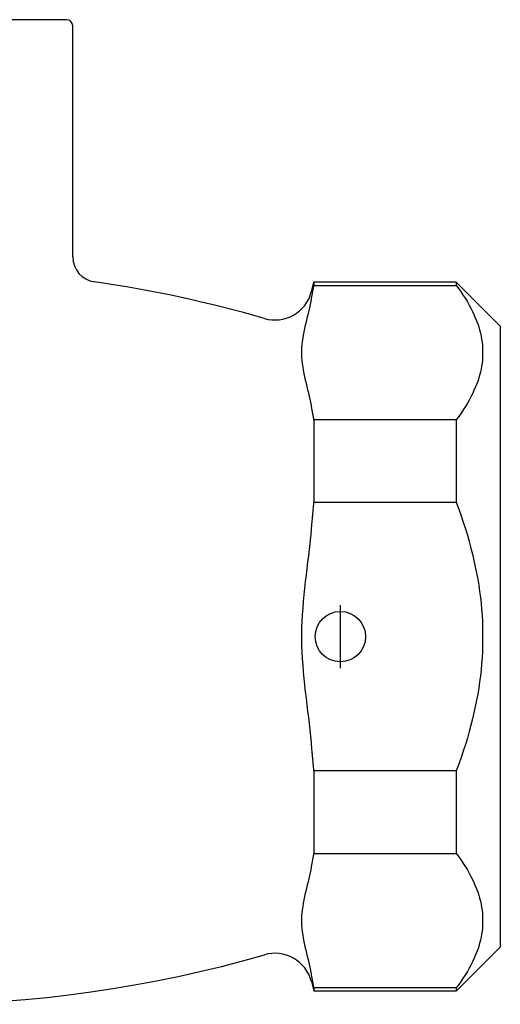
# Model space of a CAD drawing. Header units: millimetres. Extents: x 60 to 3789, y 2 to 377.
# Tile 6 of 8: x 326 to 364, y 183 to 261. Entities that reach past the tile are written whole.
import ezdxf

# ---------------------------------------------------------------- set-up
doc = ezdxf.new("R2010")
doc.units = ezdxf.units.MM
doc.layers.add('DETAIL', color=2, linetype='Continuous')
doc.layers.add('ORIGIN', color=6, linetype='Continuous')

msp = doc.modelspace()

# ---------------------------------------------------------------- linework, layer by layer
at = {"layer": 'DETAIL'}
for p, q in [((329.263, 261.277), (279.563, 261.277)), ((329.763, 242.434), (329.763, 260.777)), ((348.706, 239.652), (348.913, 240.427)), ((348.913, 240.427), (348.913, 240.171)), ((360.213, 240.427), (348.913, 240.427)), ((348.913, 240.171), (360.213, 240.171)), ((360.213, 240.427), (360.213, 240.171)), ((363.713, 236.927), (360.213, 240.427)), ((363.713, 236.927), (363.713, 187.627)), ((348.913, 229.503), (348.913, 222.946)), ((360.213, 229.503), (348.913, 229.503)), ((360.213, 229.503), (360.213, 222.946)), ((348.913, 222.946), (360.213, 222.946)), ((348.913, 201.608), (348.913, 195.051)), ((360.213, 201.608), (348.913, 201.608)), ((360.213, 201.608), (360.213, 195.051)), ((348.913, 195.051), (360.213, 195.051)), ((363.713, 187.627), (360.213, 184.127)), ((348.706, 184.902), (348.913, 184.127)), ((348.913, 184.383), (348.913, 184.127)), ((360.213, 184.383), (348.913, 184.383)), ((360.213, 184.127), (348.913, 184.127)), ((360.213, 184.383), (360.213, 184.127))]:
    msp.add_line(p, q, dxfattribs=at)
at = {"layer": 'DETAIL', "flags": 128}
for points in [[(348.706, 239.043), (348.713, 239.09), (348.721, 239.136), (348.729, 239.183), (348.737, 239.229), (348.745, 239.276), (348.753, 239.322), (348.761, 239.369), (348.769, 239.416), (348.778, 239.463), (348.786, 239.51), (348.795, 239.556), (348.803, 239.603), (348.812, 239.65), (348.821, 239.697), (348.83, 239.745), (348.839, 239.792), (348.848, 239.839), (348.857, 239.886), (348.866, 239.934), (348.875, 239.981), (348.885, 240.028), (348.894, 240.076), (348.904, 240.124), (348.913, 240.171)], [(360.213, 240.171), (360.411, 239.905), (360.598, 239.641), (360.775, 239.379), (360.941, 239.121), (361.097, 238.864), (361.243, 238.61), (361.379, 238.357), (361.505, 238.107), (361.622, 237.858), (361.729, 237.61), (361.827, 237.364), (361.916, 237.12), (361.996, 236.876), (362.066, 236.634), (362.128, 236.393), (362.181, 236.152), (362.225, 235.912), (362.26, 235.672), (362.286, 235.433), (362.303, 235.195), (362.312, 234.956), (362.312, 234.718), (362.303, 234.479), (362.286, 234.24), (362.26, 234.001), (362.225, 233.762), (362.181, 233.522), (362.128, 233.281), (362.066, 233.04), (361.996, 232.797), (361.916, 232.554), (361.827, 232.309), (361.729, 232.063), (361.622, 231.816), (361.505, 231.567), (361.379, 231.317), (361.243, 231.064), (361.097, 230.81), (360.941, 230.553), (360.775, 230.294), (360.598, 230.033), (360.411, 229.769), (360.213, 229.503)], [(348.706, 230.63), (348.66, 230.89), (348.609, 231.141), (348.557, 231.383), (348.5, 231.628), (348.44, 231.879), (348.378, 232.134), (348.315, 232.392), (348.253, 232.653), (348.193, 232.915), (348.137, 233.178), (348.087, 233.441), (348.044, 233.702), (348.008, 233.961), (347.98, 234.217), (347.961, 234.469), (347.951, 234.716), (347.951, 234.958), (347.961, 235.205), (347.98, 235.457), (348.008, 235.713), (348.044, 235.972), (348.087, 236.233), (348.137, 236.496), (348.193, 236.759), (348.253, 237.021), (348.315, 237.282), (348.378, 237.54), (348.44, 237.795), (348.5, 238.046), (348.557, 238.291), (348.609, 238.533), (348.66, 238.784), (348.706, 239.043)], [(348.913, 229.503), (348.904, 229.55), (348.894, 229.598), (348.885, 229.645), (348.875, 229.693), (348.866, 229.74), (348.857, 229.788), (348.848, 229.835), (348.839, 229.882), (348.83, 229.929), (348.821, 229.976), (348.812, 230.023), (348.803, 230.07), (348.795, 230.117), (348.786, 230.164), (348.778, 230.211), (348.769, 230.258), (348.761, 230.305), (348.753, 230.351), (348.745, 230.398), (348.737, 230.445), (348.729, 230.491), (348.721, 230.538), (348.713, 230.584), (348.706, 230.63)], [(348.706, 220.69), (348.713, 220.783), (348.721, 220.876), (348.729, 220.969), (348.737, 221.062), (348.745, 221.155), (348.753, 221.248), (348.761, 221.341), (348.769, 221.435), (348.778, 221.529), (348.786, 221.622), (348.795, 221.716), (348.803, 221.81), (348.812, 221.904), (348.821, 221.998), (348.83, 222.092), (348.839, 222.187), (348.848, 222.281), (348.857, 222.376), (348.866, 222.47), (348.875, 222.565), (348.885, 222.66), (348.894, 222.755), (348.904, 222.85), (348.913, 222.946)], [(360.213, 222.946), (360.411, 222.412), (360.598, 221.884), (360.775, 221.362), (360.941, 220.844), (361.097, 220.331), (361.243, 219.822), (361.379, 219.317), (361.505, 218.816), (361.622, 218.318), (361.729, 217.824), (361.827, 217.332), (361.916, 216.843), (361.996, 216.356), (362.066, 215.871), (362.128, 215.388), (362.181, 214.907), (362.225, 214.427), (362.26, 213.948), (362.286, 213.47), (362.303, 212.993), (362.312, 212.515), (362.312, 212.038), (362.303, 211.561), (362.286, 211.084), (362.26, 210.606), (362.225, 210.127), (362.181, 209.647), (362.128, 209.165), (362.066, 208.683), (361.996, 208.198), (361.916, 207.711), (361.827, 207.222), (361.729, 206.73), (361.622, 206.235), (361.505, 205.738), (361.379, 205.237), (361.243, 204.732), (361.097, 204.223), (360.941, 203.71), (360.775, 203.192), (360.598, 202.669), (360.411, 202.142), (360.213, 201.608)], [(348.706, 203.864), (348.66, 204.382), (348.609, 204.885), (348.557, 205.368), (348.5, 205.859), (348.44, 206.361), (348.378, 206.871), (348.315, 207.388), (348.253, 207.909), (348.193, 208.434), (348.137, 208.959), (348.087, 209.484), (348.044, 210.007), (348.008, 210.525), (347.98, 211.037), (347.961, 211.541), (347.951, 212.035), (347.951, 212.519), (347.961, 213.013), (347.98, 213.517), (348.008, 214.028), (348.044, 214.547), (348.087, 215.069), (348.137, 215.595), (348.193, 216.12), (348.253, 216.645), (348.315, 217.166), (348.378, 217.683), (348.44, 218.193), (348.5, 218.694), (348.557, 219.186), (348.609, 219.669), (348.66, 220.171), (348.706, 220.69)], [(348.913, 201.608), (348.904, 201.704), (348.894, 201.799), (348.885, 201.894), (348.875, 201.989), (348.866, 202.084), (348.857, 202.178), (348.848, 202.273), (348.839, 202.367), (348.83, 202.462), (348.821, 202.556), (348.812, 202.65), (348.803, 202.744), (348.795, 202.838), (348.786, 202.932), (348.778, 203.025), (348.769, 203.119), (348.761, 203.212), (348.753, 203.306), (348.745, 203.399), (348.737, 203.492), (348.729, 203.585), (348.721, 203.678), (348.713, 203.771), (348.706, 203.864)], [(348.706, 193.923), (348.713, 193.97), (348.721, 194.016), (348.729, 194.063), (348.737, 194.109), (348.745, 194.156), (348.753, 194.203), (348.761, 194.249), (348.769, 194.296), (348.778, 194.343), (348.786, 194.39), (348.795, 194.436), (348.803, 194.483), (348.812, 194.53), (348.821, 194.577), (348.83, 194.625), (348.839, 194.672), (348.848, 194.719), (348.857, 194.766), (348.866, 194.814), (348.875, 194.861), (348.885, 194.909), (348.894, 194.956), (348.904, 195.004), (348.913, 195.051)], [(360.213, 195.051), (360.411, 194.785), (360.598, 194.521), (360.775, 194.259), (360.941, 194.001), (361.097, 193.744), (361.243, 193.49), (361.379, 193.237), (361.505, 192.987), (361.622, 192.738), (361.729, 192.49), (361.827, 192.245), (361.916, 192), (361.996, 191.757), (362.066, 191.514), (362.128, 191.273), (362.181, 191.032), (362.225, 190.792), (362.26, 190.553), (362.286, 190.314), (362.303, 190.075), (362.312, 189.836), (362.312, 189.598), (362.303, 189.359), (362.286, 189.12), (362.26, 188.881), (362.225, 188.642), (362.181, 188.402), (362.128, 188.161), (362.066, 187.92), (361.996, 187.677), (361.916, 187.434), (361.827, 187.189), (361.729, 186.944), (361.622, 186.696), (361.505, 186.447), (361.379, 186.197), (361.243, 185.944), (361.097, 185.69), (360.941, 185.433), (360.775, 185.175), (360.598, 184.913), (360.411, 184.649), (360.213, 184.383)], [(348.706, 185.51), (348.66, 185.77), (348.609, 186.021), (348.557, 186.263), (348.5, 186.508), (348.44, 186.759), (348.378, 187.014), (348.315, 187.272), (348.253, 187.533), (348.193, 187.795), (348.137, 188.058), (348.087, 188.321), (348.044, 188.582), (348.008, 188.841), (347.98, 189.097), (347.961, 189.349), (347.951, 189.596), (347.951, 189.838), (347.961, 190.085), (347.98, 190.337), (348.008, 190.593), (348.044, 190.852), (348.087, 191.113), (348.137, 191.376), (348.193, 191.639), (348.253, 191.901), (348.315, 192.162), (348.378, 192.42), (348.44, 192.675), (348.5, 192.926), (348.557, 193.171), (348.609, 193.413), (348.66, 193.664), (348.706, 193.923)], [(348.913, 184.383), (348.904, 184.43), (348.894, 184.478), (348.885, 184.525), (348.875, 184.573), (348.866, 184.62), (348.857, 184.668), (348.848, 184.715), (348.839, 184.762), (348.83, 184.809), (348.821, 184.856), (348.812, 184.904), (348.803, 184.951), (348.795, 184.997), (348.786, 185.044), (348.778, 185.091), (348.769, 185.138), (348.761, 185.185), (348.753, 185.231), (348.745, 185.278), (348.737, 185.325), (348.729, 185.371), (348.721, 185.418), (348.713, 185.464), (348.706, 185.51)]]:
    msp.add_lwpolyline(points, dxfattribs=at)
at = {"layer": 'DETAIL'}
for centre, radius, start, end in [((329.263, 260.777), 0.5, 0, 90), ((331.763, 242.434), 2, 180, 261.79862), ((317.213, 141.481), 99.996, 73.88132, 81.79862), ((345.808, 240.427), 2.999, 253.86858, 345.0135), ((317.213, 283.073), 99.996, 253.88132, 286.11868), ((345.808, 184.127), 2.999, 14.9865, 106.13142)]:
    msp.add_arc(centre, radius, start, end, dxfattribs=at)
at = {"layer": 'ORIGIN'}
msp.add_line((351.013, 209.777), (351.013, 214.777), dxfattribs=at)
msp.add_circle((351.013, 212.277), 2, dxfattribs=at)

doc.saveas('drawing.dxf')
